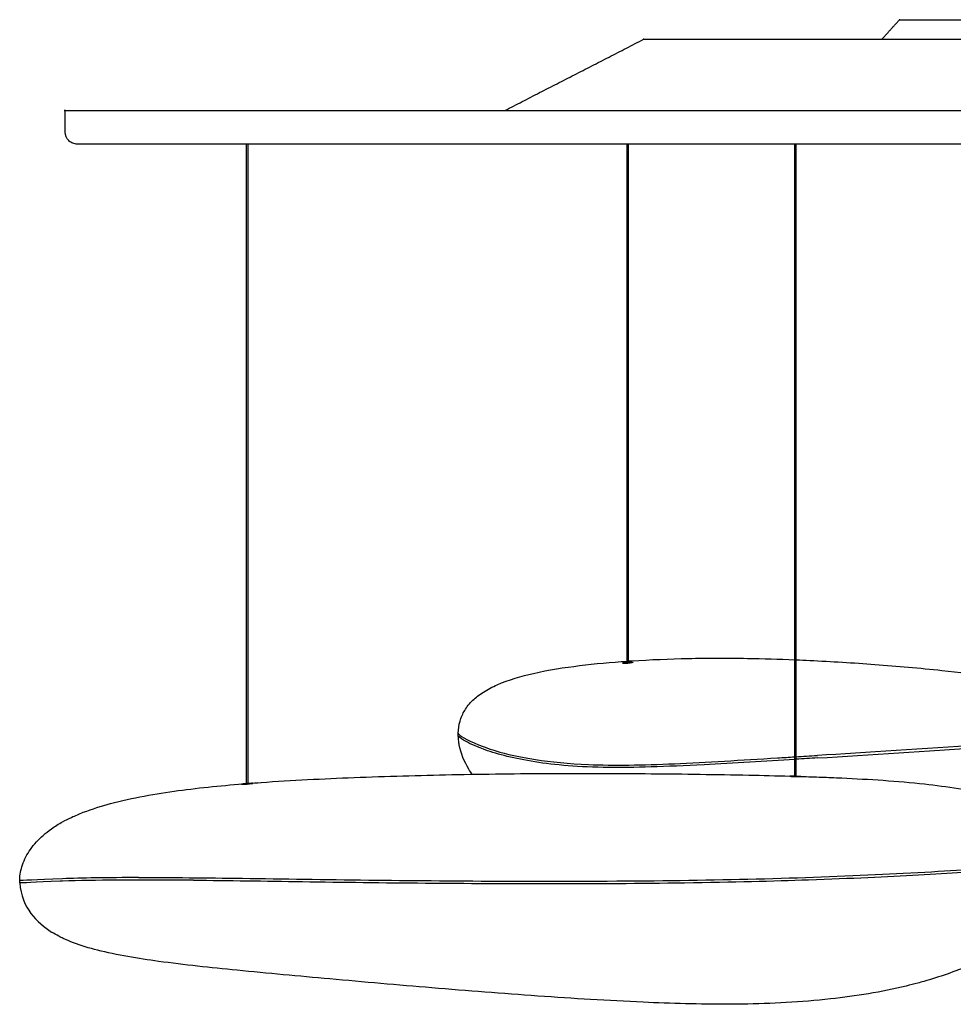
# Model space of a CAD drawing. Header units: centimetres. Extents: x 176 to 739, y 180 to 597.
# Tile 2 of 21: x 176 to 214, y 349 to 390. Entities that reach past the tile are written whole.
import ezdxf

# ---------------------------------------------------------------- set-up
doc = ezdxf.new("R2010")
doc.units = ezdxf.units.CM
doc.layers.add('Livello 01', color=7, linetype='Continuous', true_color=0x000000)
doc.layers.add('Make2D$Visibile$Curve', color=7, linetype='Continuous', true_color=0x000000)

msp = doc.modelspace()

# ---------------------------------------------------------------- linework, layer by layer
at = {"layer": 'Livello 01'}
msp.add_open_spline([(175.973, 354.244), (176.038, 353.205), (176.679, 352.612), (177.276, 352.225)], degree=3, dxfattribs=at)
at = {"layer": 'Make2D$Visibile$Curve', "color": 18, "lineweight": -3, "true_color": 0x000000}
for points, degree in [([(211.365, 388.868), (211.728, 389.269), (212.091, 389.669)], 2), ([(195.887, 385.943), (198.739, 387.406), (201.591, 388.868)], 2), ([(177.837, 385.059), (177.837, 385.501), (177.837, 385.943)], 2), ([(185.284, 358.303), (185.284, 371.431), (185.284, 384.559)], 2), ([(185.334, 384.559), (185.334, 371.431), (185.334, 358.302)], 2), ([(200.902, 363.25), (200.902, 373.905), (200.902, 384.559)], 2), ([(200.952, 384.559), (200.952, 373.906), (200.952, 363.253)], 2), ([(207.784, 358.605), (207.784, 371.582), (207.784, 384.559)], 2), ([(207.834, 384.559), (207.834, 371.582), (207.834, 358.604)], 2), ([(193.972, 360.279), (193.972, 360.33), (193.972, 360.381)], 2), ([(193.972, 360.381), (193.973, 360.375), (193.974, 360.369), (193.978, 360.362)], 3), ([(193.973, 360.28), (193.973, 360.281), (193.973, 360.282), (193.973, 360.283)], 3), ([(194.002, 359.967), (193.985, 360.07), (193.975, 360.174), (193.973, 360.28)], 3), ([(194.998, 359.837), (195.022, 359.826), (195.047, 359.816), (195.072, 359.807)], 3), ([(195.072, 359.705), (195.05, 359.714), (195.029, 359.722), (195.007, 359.73)], 3), ([(195.072, 359.807), (195.207, 359.76), (195.352, 359.711), (195.508, 359.663)], 3), ([(195.508, 359.663), (196.405, 359.391), (197.699, 359.171), (199.32, 359.1)], 3), ([(207.077, 359.372), (207.312, 359.386), (207.549, 359.4), (207.789, 359.415)], 3), ([(208.714, 359.369), (208.432, 359.352), (208.137, 359.334), (207.834, 359.315)], 3), ([(207.836, 359.417), (208.125, 359.435), (208.418, 359.452), (208.714, 359.471)], 3), ([(208.034, 358.605), (208.032, 358.608), (207.947, 358.613), (207.809, 358.617)], 3), ([(207.809, 358.604), (207.942, 358.6), (208.027, 358.602), (208.033, 358.605)], 3), ([(177.729, 354.414), (176.601, 354.375), (176.032, 354.324), (175.972, 354.345)], 3), ([(175.967, 354.248), (175.967, 354.299), (175.967, 354.349)], 2), ([(177.722, 354.313), (177.691, 354.313), (177.661, 354.313), (177.632, 354.312)], 3)]:
    msp.add_open_spline(points, degree=degree, dxfattribs=at)
for points, weights in [([(212.091, 389.669), (212.091, 389.669), (232.833, 389.669)], [1, 0.707106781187, 1]), ([(201.591, 388.868), (201.591, 388.868), (232.833, 388.868)], [1, 0.707106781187, 1]), ([(177.837, 385.943), (177.837, 385.943), (232.833, 385.943)], [1, 0.707106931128, 1])]:
    msp.add_rational_spline(points, weights, degree=2, dxfattribs=at)
for points, knots in [([(178.334, 384.559), (178.288, 384.568), (178.196, 384.585), (178.087, 384.619), (178.029, 384.657), (177.887, 384.799), (177.835, 384.927), (177.835, 385.059)], [0.0003227, 0.0003227, 0.0003227, 0.0003227, 0.1495555, 0.1495555, 0.3684077, 0.3684077, 0.7954013, 0.7954013, 0.7954013, 0.7954013]), ([(232.816, 384.559), (226.2, 384.559), (212.408, 384.559), (194.289, 384.559), (181.431, 384.559), (178.336, 384.559), (178.335, 384.559)], [0, 0, 0, 0, 20.176073, 42.050406, 64.035765, 86.985036, 86.985036, 86.985036, 86.985036]), ([(194.577, 361.745), (194.636, 361.802), (194.698, 361.856), (194.763, 361.906), (194.84, 361.966), (194.92, 362.022), (195.002, 362.074), (195.183, 362.189), (195.377, 362.288), (195.573, 362.374), (196.04, 362.578), (196.566, 362.728), (197.061, 362.841), (197.672, 362.98), (198.327, 363.082), (198.949, 363.16), (199.593, 363.239), (200.255, 363.299), (200.906, 363.343)], [0.105338, 0.105338, 0.105338, 0.105338, 0.35357, 0.35357, 0.35357, 0.648478, 0.648478, 0.648478, 1.300018, 1.300018, 1.300018, 2.877554, 2.877554, 2.877554, 4.803677, 4.803677, 4.803677, 6.773096, 6.773096, 6.773096, 6.773096]), ([(200.927, 363.251), (200.777, 363.241), (200.702, 363.251), (200.701, 363.276), (200.769, 363.291), (200.906, 363.301)], [0, 0, 0, 0, 0.3999573, 0.3999573, 0.7805571, 0.7805571, 0.7805571, 0.7805571]), ([(200.927, 363.303), (201.077, 363.313), (201.152, 363.307), (201.151, 363.281), (201.076, 363.261), (200.927, 363.251)], [0, 0, 0, 0, 0.399441, 0.399441, 0.7985295, 0.7985295, 0.7985295, 0.7985295]), ([(200.953, 363.346), (201.003, 363.35), (201.054, 363.353), (201.104, 363.356), (201.867, 363.405), (202.643, 363.437), (203.407, 363.453), (204.215, 363.469), (205.032, 363.47), (205.84, 363.457), (206.486, 363.446), (207.136, 363.427), (207.784, 363.401)], [6.820164, 6.820164, 6.820164, 6.820164, 6.972932, 6.972932, 6.972932, 9.278852, 9.278852, 9.278852, 11.711836, 11.711836, 11.711836, 13.656806, 13.656806, 13.656806, 13.656806]), ([(207.836, 363.399), (208.025, 363.391), (208.213, 363.383), (208.401, 363.374), (209.292, 363.331), (210.191, 363.275), (211.08, 363.208), (211.99, 363.14), (212.918, 363.059), (213.824, 362.963), (214.508, 362.891), (215.213, 362.807), (215.902, 362.71)], [13.709175, 13.709175, 13.709175, 13.709175, 14.275684, 14.275684, 14.275684, 16.962694, 16.962694, 16.962694, 19.722785, 19.722785, 19.722785, 21.81818, 21.81818, 21.81818, 21.81818]), ([(193.972, 360.383), (193.976, 360.55), (194, 360.716), (194.047, 360.88), (194.092, 361.036), (194.156, 361.184), (194.239, 361.323), (194.282, 361.395), (194.33, 361.464), (194.382, 361.53), (194.442, 361.606), (194.507, 361.678), (194.577, 361.745)], [0.288277, 0.288277, 0.288277, 0.288277, 0.799367, 0.799367, 0.799367, 1.288482, 1.288482, 1.288482, 1.541274, 1.541274, 1.541274, 1.834041, 1.834041, 1.834041, 1.834041]), ([(195.007, 359.73), (194.653, 359.863), (194.373, 359.992), (194.051, 360.178), (193.974, 360.239), (193.973, 360.28)], [0, 0, 0, 0, 1.696985, 1.696985, 3.040548, 3.040548, 3.040548, 3.040548]), ([(193.978, 360.362), (193.981, 360.356), (193.985, 360.35), (194.076, 360.24), (194.458, 360.038), (194.998, 359.837)], [2.535815, 2.535815, 2.535815, 2.535815, 2.706286, 2.706286, 5.377647, 5.377647, 5.377647, 5.377647]), ([(194.545, 358.7), (194.496, 358.77), (194.449, 358.842), (194.405, 358.915), (194.223, 359.217), (194.079, 359.556), (194.012, 359.912), (194.009, 359.929), (194.006, 359.947), (194.003, 359.965)], [1.042706, 1.042706, 1.042706, 1.042706, 1.310905, 1.310905, 1.310905, 2.430554, 2.430554, 2.430554, 2.485937, 2.485937, 2.485937, 2.485937]), ([(207.787, 359.312), (206.601, 359.238), (205.283, 359.154), (202.513, 359.01), (201.125, 358.965), (198.93, 358.993), (197.946, 359.075), (196.286, 359.34), (195.613, 359.508), (195.072, 359.705)], [0.689293, 0.689293, 0.689293, 0.689293, 3.246895, 3.246895, 6.486734, 6.486734, 10.481823, 10.481823, 14.480704, 14.480704, 14.480704, 14.480704]), ([(217.172, 359.996), (216.602, 359.965), (215.987, 359.93), (213.146, 359.757), (210.693, 359.589), (208.714, 359.471)], [-7.981036, -7.981036, -7.981036, -7.981036, -6.168856, -6.168856, 0, 0, 0, 0]), ([(208.714, 359.369), (210.882, 359.499), (213.242, 359.663), (215.986, 359.828), (216.6, 359.864), (217.175, 359.895)], [-12.393364, -12.393364, -12.393364, -12.393364, -6.194542, -6.194542, -4.301503, -4.301503, -4.301503, -4.301503]), ([(199.32, 359.1), (200.346, 359.056), (201.54, 359.076), (204.164, 359.191), (205.592, 359.283), (207.077, 359.372)], [0, 0, 0, 0, 3.941613, 3.941613, 7.885949, 7.885949, 7.885949, 7.885949]), ([(185.321, 358.323), (185.508, 358.337), (185.694, 358.351), (185.878, 358.364), (187.135, 358.454), (188.433, 358.518), (189.692, 358.567), (191.025, 358.619), (192.37, 358.658), (193.703, 358.684), (195.07, 358.712), (196.436, 358.727), (197.801, 358.734), (199.165, 358.74), (200.531, 358.736), (201.898, 358.724), (203.23, 358.713), (204.566, 358.693), (205.906, 358.665), (206.459, 358.654), (207.023, 358.641), (207.586, 358.625)], [8.010091, 8.010091, 8.010091, 8.010091, 8.575224, 8.575224, 8.575224, 12.396139, 12.396139, 12.396139, 16.409023, 16.409023, 16.409023, 20.507222, 20.507222, 20.507222, 24.604525, 24.604525, 24.604525, 28.613482, 28.613482, 28.613482, 30.293037, 30.293037, 30.293037, 30.293037]), ([(207.809, 358.617), (207.678, 358.621), (207.59, 358.622), (207.578, 358.616), (207.667, 358.608), (207.809, 358.604)], [0, 0, 0, 0, 0.3796254, 0.3796254, 0.7848441, 0.7848441, 0.7848441, 0.7848441]), ([(208.034, 358.612), (208.324, 358.603), (208.613, 358.593), (208.9, 358.582), (209.148, 358.573), (209.421, 358.562), (209.718, 358.548), (210.829, 358.498), (212.013, 358.423), (213.119, 358.301), (214.019, 358.202), (214.998, 358.057), (215.874, 357.829), (216.241, 357.734), (216.608, 357.62), (216.956, 357.479), (217.111, 357.417), (217.264, 357.348), (217.412, 357.273), (217.579, 357.187), (217.743, 357.092), (217.897, 356.984)], [30.73976, 30.73976, 30.73976, 30.73976, 31.608179, 31.608179, 31.608179, 32.427337, 32.427337, 32.427337, 35.839813, 35.839813, 35.839813, 38.649106, 38.649106, 38.649106, 39.799204, 39.799204, 39.799204, 40.307611, 40.307611, 40.307611, 40.884476, 40.884476, 40.884476, 40.884476]), ([(177.73, 356.748), (177.849, 356.814), (177.97, 356.875), (178.092, 356.932), (178.252, 357.007), (178.415, 357.076), (178.58, 357.139), (178.943, 357.279), (179.323, 357.397), (179.698, 357.498), (180.589, 357.736), (181.564, 357.904), (182.474, 358.028), (183.396, 358.153), (184.363, 358.247), (185.304, 358.321)], [0.206464, 0.206464, 0.206464, 0.206464, 0.613525, 0.613525, 0.613525, 1.143635, 1.143635, 1.143635, 2.319933, 2.319933, 2.319933, 5.151852, 5.151852, 5.151852, 7.993456, 7.993456, 7.993456, 7.993456]), ([(185.309, 358.318), (185.165, 358.306), (185.088, 358.297), (185.07, 358.287), (185.145, 358.287), (185.309, 358.3)], [0, 0, 0, 0, 0.3805455, 0.3805455, 0.8071133, 0.8071133, 0.8071133, 0.8071133]), ([(185.309, 358.3), (185.444, 358.311), (185.523, 358.323), (185.544, 358.333), (185.47, 358.33), (185.309, 358.318)], [0, 0, 0, 0, 0.3684378, 0.3684378, 0.7948914, 0.7948914, 0.7948914, 0.7948914]), ([(176.08, 354.977), (176.158, 355.205), (176.271, 355.42), (176.41, 355.619), (176.559, 355.831), (176.737, 356.022), (176.931, 356.193), (177.038, 356.288), (177.151, 356.376), (177.267, 356.459), (177.416, 356.564), (177.571, 356.66), (177.73, 356.748)], [0.466729, 0.466729, 0.466729, 0.466729, 1.199128, 1.199128, 1.199128, 1.978752, 1.978752, 1.978752, 2.407753, 2.407753, 2.407753, 2.9546, 2.9546, 2.9546, 2.9546]), ([(175.967, 354.349), (175.967, 354.358), (175.968, 354.366), (175.968, 354.375), (175.976, 354.582), (176.015, 354.783), (176.08, 354.977)], [0.1263709, 0.1263709, 0.1263709, 0.1263709, 0.1520621, 0.1520621, 0.1520621, 0.772125, 0.772125, 0.772125, 0.772125]), ([(180.851, 354.461), (182.179, 354.464), (183.626, 354.451), (186.78, 354.411), (188.497, 354.382), (193.595, 354.321), (197.418, 354.29), (203.562, 354.347), (205.433, 354.38), (209.017, 354.486), (210.758, 354.561), (213.882, 354.724), (215.121, 354.806), (217.125, 354.95), (217.912, 355.013), (218.424, 355.068)], [0, 0, 0, 0, 4.921327, 4.921327, 10.419771, 10.419771, 20.515139, 20.515139, 25.036139, 25.036139, 29.56528, 29.56528, 34.560845, 34.560845, 39.487933, 39.487933, 39.487933, 39.487933]), ([(183.098, 354.353), (184.526, 354.341), (186.037, 354.318), (189.224, 354.271), (190.905, 354.25), (195.92, 354.209), (199.624, 354.196), (205.261, 354.277), (206.911, 354.321), (210.117, 354.431), (211.559, 354.499), (214.143, 354.642), (215.3, 354.718), (217.165, 354.855), (217.922, 354.916), (218.424, 354.965)], [0, 0, 0, 0, 4.058249, 4.058249, 8.420372, 8.420372, 16.76411, 16.76411, 21.373965, 21.373965, 27.078067, 27.078067, 32.643354, 32.643354, 37.045555, 37.045555, 37.045555, 37.045555]), ([(180.851, 354.461), (180.243, 354.459), (179.634, 354.454), (178.561, 354.438), (178.096, 354.426), (177.729, 354.414)], [0, 0, 0, 0, 1.858845, 1.858845, 3.717124, 3.717124, 3.717124, 3.717124]), ([(177.632, 354.312), (176.572, 354.274), (176.034, 354.227), (175.97, 354.245), (175.968, 354.246), (175.967, 354.247)], [0.098862, 0.098862, 0.098862, 0.098862, 3.621006, 3.621006, 3.797058, 3.797058, 3.797058, 3.797058]), ([(183.098, 354.353), (182.022, 354.362), (180.977, 354.36), (179.159, 354.352), (178.405, 354.336), (177.722, 354.313)], [0, 0, 0, 0, 3.417053, 3.417053, 6.163082, 6.163082, 6.163082, 6.163082]), ([(217.149, 352.141), (216.956, 351.989), (216.757, 351.846), (216.552, 351.712), (216.392, 351.607), (216.23, 351.508), (216.064, 351.413), (215.711, 351.21), (215.346, 351.029), (214.97, 350.865), (214.363, 350.601), (213.727, 350.381), (213.084, 350.198), (213.001, 350.175), (212.919, 350.152), (212.68, 350.088), (212.523, 350.048), (212.366, 350.01), (211.339, 349.762), (210.298, 349.594), (209.252, 349.478), (208.047, 349.345), (206.831, 349.282), (205.637, 349.265), (205.436, 349.263), (205.234, 349.261), (205.034, 349.261), (203.897, 349.259), (202.696, 349.294), (201.567, 349.344), (200.119, 349.407), (198.698, 349.496), (197.239, 349.598), (195.793, 349.7), (194.346, 349.813), (192.883, 349.935), (191.499, 350.051), (190.087, 350.175), (188.701, 350.3), (187.425, 350.414), (186.146, 350.53), (184.892, 350.655), (183.798, 350.764), (182.735, 350.876), (181.666, 351.022), (180.849, 351.134), (179.953, 351.277), (179.158, 351.48), (178.827, 351.565), (178.492, 351.665), (178.174, 351.786), (178.03, 351.841), (177.888, 351.901), (177.749, 351.966), (177.692, 351.993), (177.635, 352.021), (177.579, 352.051), (177.476, 352.104), (177.375, 352.162), (177.276, 352.225)], [0, 0, 0, 0, 0.75389, 0.75389, 0.75389, 1.339307, 1.339307, 1.339307, 2.585859, 2.585859, 2.585859, 4.605772, 4.605772, 4.605772, 4.863482, 4.863482, 5.349506, 5.349506, 5.349506, 8.518359, 8.518359, 8.518359, 12.18187, 12.18187, 12.18187, 12.796255, 12.796255, 12.796255, 16.347582, 16.347582, 16.347582, 20.775303, 20.775303, 20.775303, 25.185156, 25.185156, 25.185156, 29.389256, 29.389256, 29.389256, 33.25156, 33.25156, 33.25156, 36.588626, 36.588626, 36.588626, 39.243972, 39.243972, 39.243972, 40.323432, 40.323432, 40.323432, 40.805685, 40.805685, 40.805685, 41.00344, 41.00344, 41.00344, 41.368319, 41.368319, 41.368319, 41.368319])]:
    msp.add_open_spline(points, degree=3, knots=knots, dxfattribs=at)

doc.saveas('drawing.dxf')
